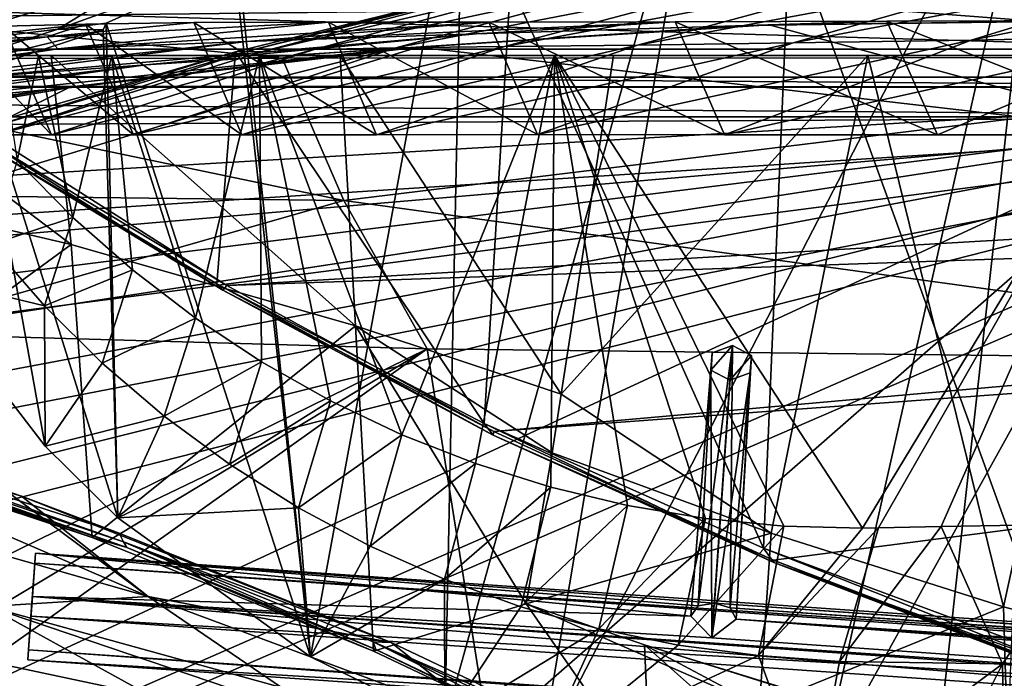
# Model space of a CAD drawing. Header units: metres. Extents: x -1004 to 0, y -808 to 0.
# Tile 78 of 122: x -634 to -547, y -107 to -49. Entities that reach past the tile are written whole.
import ezdxf

# ---------------------------------------------------------------- set-up
doc = ezdxf.new("R2010")
doc.units = ezdxf.units.M

msp = doc.modelspace()

# ---------------------------------------------------------------- linework, layer by layer
at = {"layer": 'top'}
for points in [[(-563.828979, -118.351624, 1976.31604), (-587.837097, -114.055832, 1971.532593), (-543.370056, -28.105516, 1926.987183)], [(-543.370056, -28.105516, 1926.987183), (-587.837097, -114.055832, 1971.532593), (-573.681213, -30.273012, 1923.938354)], [(-553.376404, -118.378174, 1978.136597), (-563.828979, -118.351624, 1976.31604), (-543.370056, -28.105516, 1926.987183)], [(-553.376404, -118.378174, 1978.136597), (-543.370056, -28.105516, 1926.987183), (-546.876587, -118.072487, 1979.189331)], [(-587.837097, -114.055832, 1971.532593), (-596.266052, -111.034325, 1969.651367), (-573.681213, -30.273012, 1923.938354)], [(-573.681213, -30.273012, 1923.938354), (-596.266052, -111.034325, 1969.651367), (-594.640137, -32.213715, 1924.19812)], [(-594.640137, -32.213715, 1924.19812), (-608.102783, -105.245163, 1966.830444), (-615.462036, -34.456242, 1926.485474)], [(-596.266052, -111.034325, 1969.651367), (-608.102783, -105.245163, 1966.830444), (-594.640137, -32.213715, 1924.19812)], [(-608.102783, -105.245163, 1966.830444), (-614.798401, -44.35643, 1932.162842), (-615.462036, -34.456242, 1926.485474)], [(-542.590515, -105.167236, 1544.025391), (-565.839478, -41.072617, 1505.358643), (-540.365723, -37.208141, 1504.852417)], [(-568.185486, -95.664284, 1536.789795), (-590.469238, -45.978783, 1506.066406), (-565.839478, -41.072617, 1505.358643)], [(-542.590515, -105.167236, 1544.025391), (-568.185486, -95.664284, 1536.789795), (-565.839478, -41.072617, 1505.358643)], [(-943.0271, -42.2672, 2063.060059), (-943.0271, -52.26717, 2063.060059), (-61.027081, -42.267323, 2063.060059)], [(-61.027081, -42.267323, 163.059998), (-61.026958, -52.26717, 163.059998), (-943.0271, -42.2672, 163.059998)], [(-943.0271, -42.2672, 163.059998), (-61.026958, -52.26717, 163.059998), (-943.0271, -52.26717, 163.059998)], [(-943.0271, -52.26717, 2063.060059), (-61.026958, -52.26717, 2063.060059), (-61.027081, -42.267323, 2063.060059)], [(-526.936462, -43.882565, 840.587891), (-549.880676, -50.922192, 840.530823), (-510.966644, -43.151928, 752.164856)], [(-549.880676, -50.922192, 840.530823), (-532.367065, -50.582142, 752.126038), (-510.966644, -43.151928, 752.164856)], [(-541.646301, -44.393211, 929.501648), (-565.556519, -51.155064, 929.404419), (-526.936462, -43.882565, 840.587891)], [(-565.556519, -51.155064, 929.404419), (-549.880676, -50.922192, 840.530823), (-526.936462, -43.882565, 840.587891)], [(-623.379333, -45.684078, 1851.142456), (-614.798401, -44.35643, 1932.162842), (-630.352783, -49.972351, 1904.670776)], [(-614.798401, -44.35643, 1932.162842), (-626.112, -49.44426, 1937.075684), (-630.352783, -49.972351, 1904.670776)], [(-614.798401, -44.35643, 1932.162842), (-608.102783, -105.245163, 1966.830444), (-626.112, -49.44426, 1937.075684)], [(-576.741516, -45.189137, 1198.142944), (-600.585144, -51.613518, 1198.142944), (-566.714172, -45.04195, 1108.377075)], [(-600.585144, -51.613518, 1198.142944), (-590.998535, -51.500629, 1108.280396), (-566.714172, -45.04195, 1108.377075)], [(-566.714172, -45.04195, 1108.377075), (-590.998535, -51.500629, 1108.280396), (-554.943909, -44.781681, 1018.80188)], [(-590.998535, -51.500629, 1108.280396), (-579.284485, -51.357437, 1018.679382), (-554.943909, -44.781681, 1018.80188)], [(-554.943909, -44.781681, 1018.80188), (-579.284485, -51.357437, 1018.679382), (-541.646301, -44.393211, 929.501648)], [(-579.284485, -51.357437, 1018.679382), (-565.556519, -51.155064, 929.404419), (-541.646301, -44.393211, 929.501648)], [(-630.072205, -46.801701, 1769.925781), (-623.379333, -45.684078, 1851.142456), (-642.490112, -51.422031, 1794.889038)], [(-623.379333, -45.684078, 1851.142456), (-630.352783, -49.972351, 1904.670776), (-642.490112, -51.422031, 1794.889038)], [(-592.798096, -84.690819, 1528.295776), (-614.703125, -51.961727, 1506.982056), (-590.469238, -45.978783, 1506.066406)], [(-614.703125, -51.961727, 1506.982056), (-613.644775, -51.894428, 1443.067139), (-590.469238, -45.978783, 1506.066406)], [(-613.644775, -51.894428, 1443.067139), (-589.077942, -45.721737, 1443.497437), (-590.469238, -45.978783, 1506.066406)], [(-613.644775, -51.894428, 1443.067139), (-588.742615, -45.745605, 1378.560059), (-589.077942, -45.721737, 1443.497437)], [(-613.644775, -51.894428, 1443.067139), (-612.437134, -51.953506, 1378.560059), (-588.742615, -45.745605, 1378.560059)], [(-588.742615, -45.745605, 1378.560059), (-612.437134, -51.953506, 1378.560059), (-584.19281, -45.374325, 1288.22522)], [(-612.437134, -51.953506, 1378.560059), (-607.776001, -51.747608, 1288.256348), (-584.19281, -45.374325, 1288.22522)], [(-584.19281, -45.374325, 1288.22522), (-607.776001, -51.747608, 1288.256348), (-576.741516, -45.189137, 1198.142944)], [(-607.776001, -51.747608, 1288.256348), (-600.585144, -51.613518, 1198.142944), (-576.741516, -45.189137, 1198.142944)], [(-568.185486, -95.664284, 1536.789795), (-592.798096, -84.690819, 1528.295776), (-590.469238, -45.978783, 1506.066406)], [(-634.881165, -47.710297, 1688.484619), (-630.072205, -46.801701, 1769.925781), (-651.171631, -52.450169, 1684.773071)], [(-630.072205, -46.801701, 1769.925781), (-642.490112, -51.422031, 1794.889038), (-651.171631, -52.450169, 1684.773071)], [(-637.81189, -58.361294, 1607.256836), (-349.237091, -56.875664, 1607.294556), (-637.780579, -48.406116, 1607.5177)], [(-637.780579, -48.406116, 1607.5177), (-349.237091, -56.875664, 1607.294556), (-354.224518, -48.323433, 1607.518677)], [(-630.351501, -51.691772, 1007.922852), (-606.51001, -49.342506, 1018.40802), (-631.286743, -50.63805, 1120.290283)], [(-606.51001, -49.342506, 1018.40802), (-618.362, -49.381767, 1108.017456), (-631.286743, -50.63805, 1120.290283)], [(-631.286743, -50.63805, 1120.290283), (-618.362, -49.381767, 1108.017456), (-627.924255, -49.517433, 1198.030273)], [(-630.352783, -49.972351, 1904.670776), (-626.112, -49.44426, 1937.075684), (-626.371643, -50.028816, 1937.447388)], [(-592.382446, -49.343231, 929.126526), (-606.51001, -49.342506, 1018.40802), (-630.351501, -51.691772, 1007.922852)], [(-613.724609, -51.054615, 895.839111), (-592.382446, -49.343231, 929.126526), (-630.351501, -51.691772, 1007.922852)], [(-618.362, -49.381767, 1108.017456), (-614.140015, -59.267227, 1108.287842), (-627.924255, -49.517433, 1198.030273)], [(-626.112, -49.44426, 1937.075684), (-625.064758, -92.989151, 1962.418091), (-626.371643, -50.028816, 1937.447388)], [(-608.102783, -105.245163, 1966.830444), (-625.064758, -92.989151, 1962.418091), (-626.112, -49.44426, 1937.075684)], [(-606.51001, -49.342506, 1018.40802), (-602.270325, -59.267185, 1018.670715), (-618.362, -49.381767, 1108.017456)], [(-602.270325, -59.267185, 1018.670715), (-614.140015, -59.267227, 1108.287842), (-618.362, -49.381767, 1108.017456)], [(-593.479553, -50.364639, 784.363281), (-575.970032, -49.323639, 840.123596), (-613.724609, -51.054615, 895.839111)], [(-575.970032, -49.323639, 840.123596), (-592.382446, -49.343231, 929.126526), (-613.724609, -51.054615, 895.839111)], [(-592.382446, -49.343231, 929.126526), (-588.097656, -59.249554, 929.388733), (-606.51001, -49.342506, 1018.40802)], [(-588.097656, -59.249554, 929.388733), (-602.270325, -59.267185, 1018.670715), (-606.51001, -49.342506, 1018.40802)], [(-569.648926, -49.626377, 673.613342), (-557.3125, -49.267498, 751.752747), (-593.479553, -50.364639, 784.363281)], [(-557.3125, -49.267498, 751.752747), (-575.970032, -49.323639, 840.123596), (-593.479553, -50.364639, 784.363281)], [(-575.970032, -49.323639, 840.123596), (-571.608765, -59.26725, 840.505432), (-592.382446, -49.343231, 929.126526)], [(-571.608765, -59.26725, 840.505432), (-588.097656, -59.249554, 929.388733), (-592.382446, -49.343231, 929.126526)], [(-557.3125, -49.267498, 751.752747), (-552.836975, -59.267281, 752.076111), (-575.970032, -49.323639, 840.123596)], [(-552.836975, -59.267281, 752.076111), (-571.608765, -59.26725, 840.505432), (-575.970032, -49.323639, 840.123596)], [(-567.664429, -49.567875, 665.105286), (-536.658386, -49.186813, 665.115295), (-569.648926, -49.626377, 673.613342)], [(-536.658386, -49.186813, 665.115295), (-557.3125, -49.267498, 751.752747), (-569.648926, -49.626377, 673.613342)], [(-536.658386, -49.186813, 665.115295), (-567.664429, -49.567875, 665.105286), (-531.962463, -59.26767, 664.851257)], [(-536.658386, -49.186813, 665.115295), (-531.962463, -59.26767, 664.851257), (-557.3125, -49.267498, 751.752747)], [(-531.962463, -59.26767, 664.851257), (-552.836975, -59.267281, 752.076111), (-557.3125, -49.267498, 751.752747)], [(-630.352783, -49.972351, 1904.670776), (-626.371643, -50.028816, 1937.447388), (-643.15271, -54.137505, 1904.770996)], [(-642.490112, -51.422031, 1794.889038), (-630.352783, -49.972351, 1904.670776), (-643.15271, -54.137505, 1904.770996)], [(-626.371643, -50.028816, 1937.447388), (-637.43988, -53.622517, 1943.283569), (-643.15271, -54.137505, 1904.770996)], [(-631.286743, -50.63805, 1120.290283), (-627.924255, -49.517433, 1198.030273), (-641.443481, -50.958561, 1233.251221)], [(-627.924255, -49.517433, 1198.030273), (-635.138, -49.707047, 1288.088013), (-641.443481, -50.958561, 1233.251221)], [(-635.138, -49.707047, 1288.088013), (-630.917419, -59.267242, 1288.292236), (-640.006531, -49.843632, 1378.386719)], [(-630.917419, -59.267242, 1288.292236), (-635.814453, -59.267178, 1378.559326), (-640.006531, -49.843632, 1378.386719)], [(-625.064758, -92.989151, 1962.418091), (-637.43988, -53.622517, 1943.283569), (-626.371643, -50.028816, 1937.447388)], [(-627.924255, -49.517433, 1198.030273), (-623.691162, -59.267227, 1198.181641), (-635.138, -49.707047, 1288.088013)], [(-623.691162, -59.267227, 1198.181641), (-630.917419, -59.267242, 1288.292236), (-635.138, -49.707047, 1288.088013)], [(-614.140015, -59.267227, 1108.287842), (-623.691162, -59.267227, 1198.181641), (-627.924255, -49.517433, 1198.030273)], [(-593.479553, -50.364639, 784.363281), (-622.591797, -53.105709, 784.583984), (-569.648926, -49.626377, 673.613342)], [(-622.591797, -53.105709, 784.583984), (-600.472046, -51.667332, 673.608582), (-569.648926, -49.626377, 673.613342)], [(-569.648926, -49.626377, 673.613342), (-600.472046, -51.667332, 673.608582), (-567.664429, -49.567875, 665.105286)], [(-600.472046, -51.667332, 673.608582), (-598.609192, -51.553875, 665.053223), (-567.664429, -49.567875, 665.105286)], [(-567.664429, -49.567875, 665.105286), (-598.609192, -51.553875, 665.053223), (-531.962463, -59.26767, 664.851257)], [(-630.351501, -51.691772, 1007.922852), (-655.990173, -55.659924, 1008.377197), (-613.724609, -51.054615, 895.839111)], [(-655.990173, -55.659924, 1008.377197), (-641.103943, -54.453579, 896.211426), (-613.724609, -51.054615, 895.839111)], [(-643.331543, -52.271954, 1120.496704), (-631.286743, -50.63805, 1120.290283), (-652.639771, -52.791306, 1233.442017)], [(-631.286743, -50.63805, 1120.290283), (-641.443481, -50.958561, 1233.251221), (-652.639771, -52.791306, 1233.442017)], [(-643.331543, -52.271954, 1120.496704), (-630.351501, -51.691772, 1007.922852), (-631.286743, -50.63805, 1120.290283)], [(-613.724609, -51.054615, 895.839111), (-641.103943, -54.453579, 896.211426), (-593.479553, -50.364639, 784.363281)], [(-641.103943, -54.453579, 896.211426), (-622.591797, -53.105709, 784.583984), (-593.479553, -50.364639, 784.363281)], [(-579.284485, -51.357437, 1018.679382), (-602.270325, -59.267185, 1018.670715), (-565.556519, -51.155064, 929.404419)], [(-602.270325, -59.267185, 1018.670715), (-588.097656, -59.249554, 929.388733), (-565.556519, -51.155064, 929.404419)], [(-565.556519, -51.155064, 929.404419), (-588.097656, -59.249554, 929.388733), (-549.880676, -50.922192, 840.530823)], [(-588.097656, -59.249554, 929.388733), (-571.608765, -59.26725, 840.505432), (-549.880676, -50.922192, 840.530823)], [(-549.880676, -50.922192, 840.530823), (-571.608765, -59.26725, 840.505432), (-532.367065, -50.582142, 752.126038)], [(-571.608765, -59.26725, 840.505432), (-552.836975, -59.267281, 752.076111), (-532.367065, -50.582142, 752.126038)], [(-552.836975, -59.267281, 752.076111), (-531.962463, -59.26767, 664.851257), (-532.367065, -50.582142, 752.126038)], [(-643.331543, -52.271954, 1120.496704), (-667.236206, -56.67519, 1120.969116), (-630.351501, -51.691772, 1007.922852)], [(-667.236206, -56.67519, 1120.969116), (-655.990173, -55.659924, 1008.377197), (-630.351501, -51.691772, 1007.922852)], [(-531.962463, -59.26767, 664.851257), (-598.609192, -51.553875, 665.053223), (-659.932678, -70.278816, 664.562744)], [(-598.609192, -51.553875, 665.053223), (-629.410706, -55.129055, 664.959534), (-659.932678, -70.278816, 664.562744)], [(-622.591797, -53.105709, 784.583984), (-651.612549, -57.120155, 784.804932), (-600.472046, -51.667332, 673.608582)], [(-651.612549, -57.120155, 784.804932), (-631.154419, -55.287918, 673.604614), (-600.472046, -51.667332, 673.608582)], [(-616.348267, -72.405678, 1518.67334), (-638.770935, -58.972118, 1508.059814), (-614.703125, -51.961727, 1506.982056)], [(-638.770935, -58.972118, 1508.059814), (-638.209656, -59.165482, 1459.027466), (-614.703125, -51.961727, 1506.982056)], [(-638.209656, -59.165482, 1459.027466), (-613.644775, -51.894428, 1443.067139), (-614.703125, -51.961727, 1506.982056)], [(-638.209656, -59.165482, 1459.027466), (-635.814453, -59.267178, 1378.559326), (-613.644775, -51.894428, 1443.067139)], [(-612.437134, -51.953506, 1378.560059), (-635.814453, -59.267178, 1378.559326), (-607.776001, -51.747608, 1288.256348)], [(-635.814453, -59.267178, 1378.559326), (-630.917419, -59.267242, 1288.292236), (-607.776001, -51.747608, 1288.256348)], [(-635.814453, -59.267178, 1378.559326), (-612.437134, -51.953506, 1378.560059), (-613.644775, -51.894428, 1443.067139)], [(-600.472046, -51.667332, 673.608582), (-631.154419, -55.287918, 673.604614), (-598.609192, -51.553875, 665.053223)], [(-631.154419, -55.287918, 673.604614), (-629.410706, -55.129055, 664.959534), (-598.609192, -51.553875, 665.053223)], [(-607.776001, -51.747608, 1288.256348), (-630.917419, -59.267242, 1288.292236), (-600.585144, -51.613518, 1198.142944)], [(-630.917419, -59.267242, 1288.292236), (-623.691162, -59.267227, 1198.181641), (-600.585144, -51.613518, 1198.142944)], [(-600.585144, -51.613518, 1198.142944), (-623.691162, -59.267227, 1198.181641), (-590.998535, -51.500629, 1108.280396)], [(-623.691162, -59.267227, 1198.181641), (-614.140015, -59.267227, 1108.287842), (-590.998535, -51.500629, 1108.280396)], [(-592.798096, -84.690819, 1528.295776), (-616.348267, -72.405678, 1518.67334), (-614.703125, -51.961727, 1506.982056)], [(-590.998535, -51.500629, 1108.280396), (-614.140015, -59.267227, 1108.287842), (-579.284485, -51.357437, 1018.679382)], [(-614.140015, -59.267227, 1108.287842), (-602.270325, -59.267185, 1018.670715), (-579.284485, -51.357437, 1018.679382)], [(-782.598877, -52.26717, 2039.088379), (-481.596069, -52.26717, 2033.802246), (-943.0271, -52.26717, 2063.060059)], [(-481.596069, -52.26717, 2033.802246), (-428.863464, -52.26717, 2035.059937), (-943.0271, -52.26717, 2063.060059)], [(-943.0271, -52.26717, 2063.060059), (-428.863464, -52.26717, 2035.059937), (-61.026958, -52.26717, 2063.060059)], [(-61.026958, -52.26717, 163.059998), (-407.772705, -52.26717, 179.05925), (-943.0271, -52.26717, 163.059998)], [(-407.772705, -52.26717, 179.05925), (-428.346069, -52.26717, 179.737396), (-943.0271, -52.26717, 163.059998)], [(-943.0271, -52.26717, 163.059998), (-428.346069, -52.26717, 179.737396), (-449.178162, -52.26717, 181.812668)], [(-449.178162, -52.26717, 181.812668), (-470.251709, -52.26717, 185.372299), (-943.0271, -52.26717, 163.059998)], [(-470.251709, -52.26717, 185.372299), (-763.151001, -52.26717, 196.518036), (-943.0271, -52.26717, 163.059998)], [(-710.175232, -52.26717, 2028.442627), (-534.209045, -52.26717, 2030.036865), (-782.598877, -52.26717, 2039.088379)], [(-534.209045, -52.26717, 2030.036865), (-481.596069, -52.26717, 2033.802246), (-782.598877, -52.26717, 2039.088379)], [(-470.251709, -52.26717, 185.372299), (-491.851715, -52.26717, 190.612167), (-763.151001, -52.26717, 196.518036)], [(-491.851715, -52.26717, 190.612167), (-735.55072, -52.26717, 199.387146), (-763.151001, -52.26717, 196.518036)], [(-735.55072, -52.26717, 199.387146), (-491.851715, -52.26717, 190.612167), (-707.955811, -52.26717, 203.017151)], [(-674.304321, -52.26717, 2021.139038), (-586.582764, -52.26717, 2023.772217), (-710.175232, -52.26717, 2028.442627)], [(-586.582764, -52.26717, 2023.772217), (-534.209045, -52.26717, 2030.036865), (-710.175232, -52.26717, 2028.442627)], [(-491.851715, -52.26717, 190.612167), (-513.955444, -52.26717, 197.745865), (-707.955811, -52.26717, 203.017151)], [(-707.955811, -52.26717, 203.017151), (-513.955444, -52.26717, 197.745865), (-680.806824, -52.26717, 207.461563)], [(-513.955444, -52.26717, 197.745865), (-651.291992, -52.26717, 213.479858), (-680.806824, -52.26717, 207.461563)], [(-625.605225, -52.26717, 2017.447388), (-612.598816, -52.26717, 2019.714355), (-674.304321, -52.26717, 2021.139038)], [(-612.598816, -52.26717, 2019.714355), (-586.582764, -52.26717, 2023.772217), (-674.304321, -52.26717, 2021.139038)], [(-625.605225, -52.26717, 2017.447388), (-674.304321, -52.26717, 2021.139038), (-656.475098, -52.26717, 2016.996094)], [(-656.475098, -52.26717, 2016.996094), (-635.30719, -52.26717, 2015.6521), (-632.050964, -52.26717, 2016.264648)], [(-632.050964, -52.26717, 2016.264648), (-625.605225, -52.26717, 2017.447388), (-656.475098, -52.26717, 2016.996094)], [(-654.932617, -62.904243, 216.257507), (-651.291992, -52.26717, 213.479858), (-629.193848, -68.938919, 224.104462)], [(-651.291992, -52.26717, 213.479858), (-630.95813, -52.26717, 218.463608), (-629.193848, -68.938919, 224.104462)], [(-513.955444, -52.26717, 197.745865), (-536.378601, -52.26717, 206.962265), (-651.291992, -52.26717, 213.479858)], [(-536.378601, -52.26717, 206.962265), (-630.95813, -52.26717, 218.463608), (-651.291992, -52.26717, 213.479858)], [(-632.050964, -52.26717, 2016.264648), (-635.30719, -52.26717, 2015.6521), (-633.930298, -61.566643, 2014.243652)], [(-632.050964, -52.26717, 2016.264648), (-633.930298, -61.566643, 2014.243652), (-629.025696, -66.545364, 2014.264771)], [(-625.605225, -52.26717, 2017.447388), (-632.050964, -52.26717, 2016.264648), (-629.025696, -66.545364, 2014.264771)], [(-629.193848, -68.938919, 224.104462), (-630.95813, -52.26717, 218.463608), (-604.139343, -76.101646, 232.79126)], [(-630.95813, -52.26717, 218.463608), (-605.47699, -52.26717, 225.682297), (-604.139343, -76.101646, 232.79126)], [(-536.378601, -52.26717, 206.962265), (-558.9823, -52.26717, 218.480057), (-630.95813, -52.26717, 218.463608)], [(-558.9823, -52.26717, 218.480057), (-605.47699, -52.26717, 225.682297), (-630.95813, -52.26717, 218.463608)], [(-625.605225, -52.26717, 2017.447388), (-629.025696, -66.545364, 2014.264771), (-623.786194, -71.168701, 2014.388184)], [(-612.598816, -52.26717, 2019.714355), (-625.605225, -52.26717, 2017.447388), (-618.238586, -75.413475, 2014.608521)], [(-618.238586, -75.413475, 2014.608521), (-625.605225, -52.26717, 2017.447388), (-623.786194, -71.168701, 2014.388184)], [(-612.411072, -79.258827, 2014.919556), (-612.598816, -52.26717, 2019.714355), (-618.238586, -75.413475, 2014.608521)], [(-612.411072, -79.258827, 2014.919556), (-606.333313, -82.68618, 2015.31543), (-612.598816, -52.26717, 2019.714355)], [(-606.333313, -82.68618, 2015.31543), (-600.035767, -85.679489, 2015.789551), (-612.598816, -52.26717, 2019.714355)], [(-612.598816, -52.26717, 2019.714355), (-600.035767, -85.679489, 2015.789551), (-586.582764, -52.26717, 2023.772217)], [(-604.139343, -76.101646, 232.79126), (-605.47699, -52.26717, 225.682297), (-585.999634, -82.12085, 238.878784)], [(-605.47699, -52.26717, 225.682297), (-581.403381, -52.26717, 232.403809), (-585.999634, -82.12085, 238.878784)], [(-558.9823, -52.26717, 218.480057), (-581.403381, -52.26717, 232.403809), (-605.47699, -52.26717, 225.682297)], [(-600.035767, -85.679489, 2015.789551), (-593.549927, -88.224861, 2016.335571), (-586.582764, -52.26717, 2023.772217)], [(-586.582764, -52.26717, 2023.772217), (-593.549927, -88.224861, 2016.335571), (-586.907837, -90.311035, 2016.94751)], [(-586.907837, -90.311035, 2016.94751), (-580.142151, -91.928886, 2017.619385), (-586.582764, -52.26717, 2023.772217)], [(-573.285706, -93.071762, 2018.345337), (-566.371765, -93.735229, 2019.120239), (-586.582764, -52.26717, 2023.772217)], [(-566.371765, -93.735229, 2019.120239), (-559.433289, -93.917221, 2019.939453), (-586.582764, -52.26717, 2023.772217)], [(-586.582764, -52.26717, 2023.772217), (-559.433289, -93.917221, 2019.939453), (-534.209045, -52.26717, 2030.036865)], [(-580.142151, -91.928886, 2017.619385), (-573.285706, -93.071762, 2018.345337), (-586.582764, -52.26717, 2023.772217)], [(-558.9823, -52.26717, 218.480057), (-567.48938, -94.348671, 228.07338), (-585.999634, -82.12085, 238.878784)], [(-585.999634, -82.12085, 238.878784), (-581.403381, -52.26717, 232.403809), (-558.9823, -52.26717, 218.480057)], [(-547.02594, -100.833397, 217.470978), (-567.48938, -94.348671, 228.07338), (-558.9823, -52.26717, 218.480057)], [(-559.433289, -93.917221, 2019.939453), (-558.037903, -93.895638, 2020.109131), (-534.209045, -52.26717, 2030.036865)], [(-536.378601, -52.26717, 206.962265), (-547.02594, -100.833397, 217.470978), (-558.9823, -52.26717, 218.480057)], [(-534.209045, -52.26717, 2030.036865), (-558.037903, -93.895638, 2020.109131), (-552.515259, -93.777779, 2020.768677)], [(-552.515259, -93.777779, 2020.768677), (-538.695923, -93.536446, 2022.285767), (-534.209045, -52.26717, 2030.036865)], [(-525.307251, -106.640076, 208.21962), (-547.02594, -100.833397, 217.470978), (-536.378601, -52.26717, 206.962265)], [(-641.103943, -54.453579, 896.211426), (-668.486938, -58.590691, 896.590027), (-622.591797, -53.105709, 784.583984)], [(-668.486938, -58.590691, 896.590027), (-651.612549, -57.120155, 784.804932), (-622.591797, -53.105709, 784.583984)], [(-631.481934, -86.697609, 1960.633789), (-643.121216, -71.542465, 1957.235962), (-637.43988, -53.622517, 1943.283569)], [(-625.064758, -92.989151, 1962.418091), (-631.481934, -86.697609, 1960.633789), (-637.43988, -53.622517, 1943.283569)], [(-651.612549, -57.120155, 784.804932), (-680.390442, -62.638851, 784.972351), (-631.154419, -55.287918, 673.604614)], [(-680.390442, -62.638851, 784.972351), (-661.615967, -60.470383, 673.609558), (-631.154419, -55.287918, 673.604614)], [(-631.154419, -55.287918, 673.604614), (-661.615967, -60.470383, 673.609558), (-629.410706, -55.129055, 664.959534)], [(-661.615967, -60.470383, 673.609558), (-659.987671, -60.2826, 664.824524), (-629.410706, -55.129055, 664.959534)], [(-659.932678, -70.278816, 664.562744), (-629.410706, -55.129055, 664.959534), (-659.987671, -60.2826, 664.824524)], [(-637.81189, -58.361294, 1607.256836), (-615.470276, -72.550049, 1606.88501), (-349.237091, -56.875664, 1607.294556)], [(-615.470276, -72.550049, 1606.88501), (-341.576477, -63.148872, 1607.130249), (-349.237091, -56.875664, 1607.294556)], [(-638.770935, -58.972118, 1508.059814), (-615.808777, -72.942154, 1563.11499), (-638.505981, -58.684109, 1568.05957)], [(-638.770935, -58.972118, 1508.059814), (-616.348267, -72.405678, 1518.67334), (-615.808777, -72.942154, 1563.11499)], [(-638.505981, -58.684109, 1568.05957), (-615.470276, -72.550049, 1606.88501), (-637.81189, -58.361294, 1607.256836)], [(-615.808777, -72.942154, 1563.11499), (-615.470276, -72.550049, 1606.88501), (-638.505981, -58.684109, 1568.05957)], [(-680.822693, -82.096756, 664.253174), (-670.037964, -123.145065, 663.178101), (-531.962463, -59.26767, 664.851257)], [(-659.932678, -70.278816, 664.562744), (-680.822693, -82.096756, 664.253174), (-531.962463, -59.26767, 664.851257)], [(-670.037964, -123.145065, 663.178101), (-631.364441, -146.148254, 662.575684), (-531.962463, -59.26767, 664.851257)], [(-531.962463, -59.26767, 664.851257), (-631.364441, -146.148254, 662.575684), (-594.247375, -171.585114, 661.909546)], [(-594.247375, -171.585114, 661.909546), (-196.308548, -147.470947, 662.541565), (-531.962463, -59.26767, 664.851257)], [(-629.025696, -66.545364, 2014.264771), (-633.930298, -61.566643, 2014.243652), (-636.264099, -68.923111, 1985.733276)], [(-652.923584, -86.288589, 224.602814), (-654.932617, -62.904243, 216.257507), (-629.193848, -68.938919, 224.104462)], [(-615.470276, -72.550049, 1606.88501), (-591.933105, -85.384491, 1606.548584), (-341.576477, -63.148872, 1607.130249)], [(-591.933105, -85.384491, 1606.548584), (-332.205414, -66.348167, 1607.047974), (-341.576477, -63.148872, 1607.130249)], [(-629.025696, -66.545364, 2014.264771), (-636.264099, -68.923111, 1985.733276), (-631.542053, -74.32885, 1986.448975)], [(-623.786194, -71.168701, 2014.388184), (-629.025696, -66.545364, 2014.264771), (-631.542053, -74.32885, 1986.448975)], [(-591.933105, -85.384491, 1606.548584), (-567.294678, -96.737617, 1606.251099), (-332.205414, -66.348167, 1607.047974)], [(-567.294678, -96.737617, 1606.251099), (-541.695801, -106.479683, 1605.995728), (-332.205414, -66.348167, 1607.047974)], [(-627.323669, -94.729889, 232.603958), (-652.923584, -86.288589, 224.602814), (-629.193848, -68.938919, 224.104462)], [(-636.264099, -68.923111, 1985.733276), (-643.121216, -71.542465, 1957.235962), (-631.542053, -74.32885, 1986.448975)], [(-627.323669, -94.729889, 232.603958), (-629.193848, -68.938919, 224.104462), (-604.139343, -76.101646, 232.79126)], [(-643.121216, -71.542465, 1957.235962), (-631.481934, -86.697609, 1960.633789), (-631.542053, -74.32885, 1986.448975)], [(-623.786194, -71.168701, 2014.388184), (-631.542053, -74.32885, 1986.448975), (-626.443542, -79.373871, 1987.212524)], [(-618.238586, -75.413475, 2014.608521), (-623.786194, -71.168701, 2014.388184), (-626.443542, -79.373871, 1987.212524)], [(-616.348267, -72.405678, 1518.67334), (-591.986511, -85.71357, 1568.000854), (-615.808777, -72.942154, 1563.11499)], [(-616.348267, -72.405678, 1518.67334), (-592.798096, -84.690819, 1528.295776), (-591.986511, -85.71357, 1568.000854)], [(-591.933105, -85.384491, 1606.548584), (-615.470276, -72.550049, 1606.88501), (-615.808777, -72.942154, 1563.11499)], [(-615.808777, -72.942154, 1563.11499), (-591.986511, -85.71357, 1568.000854), (-591.933105, -85.384491, 1606.548584)], [(-631.542053, -74.32885, 1986.448975), (-631.481934, -86.697609, 1960.633789), (-626.443542, -79.373871, 1987.212524)], [(-626.443542, -79.373871, 1987.212524), (-620.992493, -84.033981, 1988.072144), (-618.238586, -75.413475, 2014.608521)], [(-620.992493, -84.033981, 1988.072144), (-612.411072, -79.258827, 2014.919556), (-618.238586, -75.413475, 2014.608521)], [(-602.542542, -104.7491, 241.333344), (-627.323669, -94.729889, 232.603958), (-604.139343, -76.101646, 232.79126)], [(-585.999634, -82.12085, 238.878784), (-586.793945, -87.279961, 239.997757), (-604.139343, -76.101646, 232.79126)], [(-586.793945, -87.279961, 239.997757), (-589.073486, -100.586571, 243.009766), (-604.139343, -76.101646, 232.79126)], [(-604.139343, -76.101646, 232.79126), (-589.073486, -100.586571, 243.009766), (-602.542542, -104.7491, 241.333344)], [(-631.481934, -86.697609, 1960.633789), (-620.992493, -84.033981, 1988.072144), (-626.443542, -79.373871, 1987.212524)], [(-620.992493, -84.033981, 1988.072144), (-615.219604, -88.287964, 1989.022461), (-612.411072, -79.258827, 2014.919556)], [(-615.219604, -88.287964, 1989.022461), (-606.333313, -82.68618, 2015.31543), (-612.411072, -79.258827, 2014.919556)], [(-663.349731, -82.262161, 355.030396), (-622.386597, -99.928566, 331.017609), (-650.246704, -91.971535, 355.041077)], [(-663.349731, -82.262161, 355.030396), (-634.918335, -90.626564, 331.907074), (-622.386597, -99.928566, 331.017609)], [(-567.48938, -94.348671, 228.07338), (-586.793945, -87.279961, 239.997757), (-585.999634, -82.12085, 238.878784)], [(-606.333313, -82.68618, 2015.31543), (-615.219604, -88.287964, 1989.022461), (-609.157104, -92.115326, 1990.044312)], [(-600.035767, -85.679489, 2015.789551), (-606.333313, -82.68618, 2015.31543), (-609.157104, -92.115326, 1990.044312)], [(-631.481934, -86.697609, 1960.633789), (-625.064758, -92.989151, 1962.418091), (-620.992493, -84.033981, 1988.072144)], [(-625.064758, -92.989151, 1962.418091), (-615.219604, -88.287964, 1989.022461), (-620.992493, -84.033981, 1988.072144)], [(-592.798096, -84.690819, 1528.295776), (-567.253906, -96.950066, 1572.272095), (-591.986511, -85.71357, 1568.000854)], [(-592.798096, -84.690819, 1528.295776), (-568.185486, -95.664284, 1536.789795), (-567.253906, -96.950066, 1572.272095)], [(-600.035767, -85.679489, 2015.789551), (-609.157104, -92.115326, 1990.044312), (-602.837219, -95.495575, 1991.118774)], [(-593.549927, -88.224861, 2016.335571), (-600.035767, -85.679489, 2015.789551), (-602.837219, -95.495575, 1991.118774)], [(-591.986511, -85.71357, 1568.000854), (-567.294678, -96.737617, 1606.251099), (-591.933105, -85.384491, 1606.548584)], [(-591.986511, -85.71357, 1568.000854), (-567.253906, -96.950066, 1572.272095), (-567.294678, -96.737617, 1606.251099)], [(-646.578308, -88.18129, 230.050766), (-652.923584, -86.288589, 224.602814), (-627.323669, -94.729889, 232.603958)], [(-633.560303, -91.085533, 330.921234), (-647.446167, -87.074768, 317.038666), (-624.941956, -94.367821, 317.038666)], [(-647.446167, -87.074768, 317.038666), (-624.556091, -95.109337, 288.041077), (-624.941956, -94.367821, 317.038666)], [(-633.560303, -91.085533, 330.921234), (-634.918335, -90.626564, 331.907074), (-647.446167, -87.074768, 317.038666)], [(-647.446167, -87.074768, 317.038666), (-647.031433, -87.603516, 288.041077), (-624.556091, -95.109337, 288.041077)], [(-647.031433, -87.603516, 288.041077), (-624.279541, -95.627876, 259.044708), (-624.556091, -95.109337, 288.041077)], [(-646.734009, -87.974144, 259.044708), (-624.279541, -95.627876, 259.044708), (-647.031433, -87.603516, 288.041077)], [(-586.793945, -87.279961, 239.997757), (-567.48938, -94.348671, 228.07338), (-589.073486, -100.586571, 243.009766)], [(-646.734009, -87.974144, 259.044708), (-646.578308, -88.18129, 230.050766), (-627.323669, -94.729889, 232.603958)], [(-646.734009, -87.974144, 259.044708), (-627.323669, -94.729889, 232.603958), (-624.279541, -95.627876, 259.044708)], [(-615.219604, -88.287964, 1989.022461), (-625.064758, -92.989151, 1962.418091), (-609.157104, -92.115326, 1990.044312)], [(-602.837219, -95.495575, 1991.118774), (-596.29303, -98.409485, 1992.22876), (-593.549927, -88.224861, 2016.335571)], [(-596.29303, -98.409485, 1992.22876), (-586.907837, -90.311035, 2016.94751), (-593.549927, -88.224861, 2016.335571)], [(-634.918335, -90.626564, 331.907074), (-633.560303, -91.085533, 330.921234), (-622.386597, -99.928566, 331.017609)], [(-622.386597, -99.928566, 331.017609), (-633.560303, -91.085533, 330.921234), (-600.987366, -103.996346, 310.008209)], [(-600.987366, -103.996346, 310.008209), (-633.560303, -91.085533, 330.921234), (-624.941956, -94.367821, 317.038666)], [(-596.29303, -98.409485, 1992.22876), (-589.560974, -100.842484, 1993.362915), (-586.907837, -90.311035, 2016.94751)], [(-589.560974, -100.842484, 1993.362915), (-580.142151, -91.928886, 2017.619385), (-586.907837, -90.311035, 2016.94751)], [(-650.246704, -91.971535, 355.041077), (-622.386597, -99.928566, 331.017609), (-636.494324, -100.810738, 355.049286)], [(-580.142151, -91.928886, 2017.619385), (-589.560974, -100.842484, 1993.362915), (-582.67804, -102.78109, 1994.511719)], [(-573.285706, -93.071762, 2018.345337), (-580.142151, -91.928886, 2017.619385), (-582.67804, -102.78109, 1994.511719)], [(-625.064758, -92.989151, 1962.418091), (-608.102783, -105.245163, 1966.830444), (-609.157104, -92.115326, 1990.044312)], [(-609.157104, -92.115326, 1990.044312), (-608.102783, -105.245163, 1966.830444), (-602.837219, -95.495575, 1991.118774)], [(-573.285706, -93.071762, 2018.345337), (-582.67804, -102.78109, 1994.511719), (-575.681335, -104.211815, 1995.665405)], [(-566.371765, -93.735229, 2019.120239), (-573.285706, -93.071762, 2018.345337), (-575.681335, -104.211815, 1995.665405)], [(-538.695923, -93.536446, 2022.285767), (-552.515259, -93.777779, 2020.768677), (-547.116455, -105.857063, 2000.052002)], [(-538.695923, -93.536446, 2022.285767), (-547.116455, -105.857063, 2000.052002), (-489.494446, -104.841095, 2005.911987)], [(-624.941956, -94.367821, 317.038666), (-624.556091, -95.109337, 288.041077), (-600.987366, -103.996346, 310.008209)], [(-567.48938, -94.348671, 228.07338), (-568.516724, -109.58007, 230.279831), (-589.073486, -100.586571, 243.009766)], [(-575.681335, -104.211815, 1995.665405), (-568.604858, -105.142845, 1996.812866), (-566.371765, -93.735229, 2019.120239)], [(-568.604858, -105.142845, 1996.812866), (-559.433289, -93.917221, 2019.939453), (-566.371765, -93.735229, 2019.120239)], [(-568.604858, -105.142845, 1996.812866), (-561.471497, -105.659294, 1997.937988), (-558.037903, -93.895638, 2020.109131)], [(-558.037903, -93.895638, 2020.109131), (-559.433289, -93.917221, 2019.939453), (-568.604858, -105.142845, 1996.812866)], [(-567.48938, -94.348671, 228.07338), (-547.02594, -100.833397, 217.470978), (-568.516724, -109.58007, 230.279831)], [(-561.471497, -105.659294, 1997.937988), (-552.515259, -93.777779, 2020.768677), (-558.037903, -93.895638, 2020.109131)], [(-552.515259, -93.777779, 2020.768677), (-561.471497, -105.659294, 1997.937988), (-547.116455, -105.857063, 2000.052002)], [(-627.323669, -94.729889, 232.603958), (-602.542542, -104.7491, 241.333344), (-624.279541, -95.627876, 259.044708)], [(-624.556091, -95.109337, 288.041077), (-602.556885, -103.91246, 288.041077), (-600.987366, -103.996346, 310.008209)], [(-624.556091, -95.109337, 288.041077), (-624.279541, -95.627876, 259.044708), (-602.319946, -104.598839, 259.044678)], [(-624.556091, -95.109337, 288.041077), (-602.319946, -104.598839, 259.044678), (-602.556885, -103.91246, 288.041077)], [(-624.279541, -95.627876, 259.044708), (-602.542542, -104.7491, 241.333344), (-602.319946, -104.598839, 259.044678)], [(-608.102783, -105.245163, 1966.830444), (-596.29303, -98.409485, 1992.22876), (-602.837219, -95.495575, 1991.118774)], [(-568.185486, -95.664284, 1536.789795), (-541.804932, -106.1166, 1560.045898), (-567.253906, -96.950066, 1572.272095)], [(-568.185486, -95.664284, 1536.789795), (-542.590515, -105.167236, 1544.025391), (-541.804932, -106.1166, 1560.045898)], [(-567.253906, -96.950066, 1572.272095), (-541.381104, -106.788078, 1591.716919), (-567.294678, -96.737617, 1606.251099)], [(-567.294678, -96.737617, 1606.251099), (-541.381104, -106.788078, 1591.716919), (-541.695801, -106.479683, 1605.995728)], [(-567.253906, -96.950066, 1572.272095), (-541.804932, -106.1166, 1560.045898), (-541.677063, -106.562248, 1575.879883)], [(-541.381104, -106.788078, 1591.716919), (-567.253906, -96.950066, 1572.272095), (-541.677063, -106.562248, 1575.879883)], [(-608.102783, -105.245163, 1966.830444), (-596.266052, -111.034325, 1969.651367), (-596.29303, -98.409485, 1992.22876)], [(-596.266052, -111.034325, 1969.651367), (-589.560974, -100.842484, 1993.362915), (-596.29303, -98.409485, 1992.22876)], [(-622.386597, -99.928566, 331.017609), (-610.637268, -107.932457, 331.112183), (-636.494324, -100.810738, 355.049286)], [(-622.386597, -99.928566, 331.017609), (-600.987366, -103.996346, 310.008209), (-591.735535, -111.336609, 310.255798)], [(-610.637268, -107.932457, 331.112183), (-622.386597, -99.928566, 331.017609), (-591.735535, -111.336609, 310.255798)], [(-589.073486, -100.586571, 243.009766), (-578.123413, -116.305847, 249.136841), (-602.542542, -104.7491, 241.333344)], [(-589.073486, -100.586571, 243.009766), (-578.6474, -104.198151, 245.97908), (-578.123413, -116.305847, 249.136841)], [(-578.6474, -104.198151, 245.97908), (-589.073486, -100.586571, 243.009766), (-568.516724, -109.58007, 230.279831)], [(-643.241394, -104.215828, 381.276855), (-636.494324, -100.810738, 355.049286), (-622.179504, -108.69426, 355.057526)], [(-636.494324, -100.810738, 355.049286), (-610.637268, -107.932457, 331.112183), (-604.565674, -111.612717, 331.159454)], [(-622.179504, -108.69426, 355.057526), (-636.494324, -100.810738, 355.049286), (-604.565674, -111.612717, 331.159454)], [(-589.560974, -100.842484, 1993.362915), (-596.266052, -111.034325, 1969.651367), (-582.67804, -102.78109, 1994.511719)], [(-547.02594, -100.833397, 217.470978), (-546.524048, -117.755356, 218.999847), (-568.516724, -109.58007, 230.279831)], [(-547.02594, -100.833397, 217.470978), (-525.307251, -106.640076, 208.21962), (-546.524048, -117.755356, 218.999847)], [(-596.266052, -111.034325, 1969.651367), (-587.837097, -114.055832, 1971.532593), (-582.67804, -102.78109, 1994.511719)], [(-582.67804, -102.78109, 1994.511719), (-587.837097, -114.055832, 1971.532593), (-575.681335, -104.211815, 1995.665405)], [(-600.987366, -103.996346, 310.008209), (-602.556885, -103.91246, 288.041077), (-584.722534, -111.719803, 301.336212)], [(-602.556885, -103.91246, 288.041077), (-581.073303, -113.910637, 288.041077), (-584.722534, -111.719803, 301.336212)], [(-602.319946, -104.598839, 259.044678), (-580.894348, -114.778145, 259.044647), (-602.556885, -103.91246, 288.041077)], [(-602.556885, -103.91246, 288.041077), (-580.894348, -114.778145, 259.044647), (-581.073303, -113.910637, 288.041077)], [(-600.987366, -103.996346, 310.008209), (-584.722534, -111.719803, 301.336212), (-591.735535, -111.336609, 310.255798)], [(-626.641907, -111.368629, 381.239777), (-644.003357, -107.871841, 408.983673), (-643.241394, -104.215828, 381.276855)], [(-626.641907, -111.368629, 381.239777), (-643.241394, -104.215828, 381.276855), (-622.179504, -108.69426, 355.057526)], [(-602.542542, -104.7491, 241.333344), (-578.123413, -116.305847, 249.136841), (-602.319946, -104.598839, 259.044678)], [(-602.319946, -104.598839, 259.044678), (-578.123413, -116.305847, 249.136841), (-580.894348, -114.778145, 259.044647)], [(-587.837097, -114.055832, 1971.532593), (-568.604858, -105.142845, 1996.812866), (-575.681335, -104.211815, 1995.665405)], [(-578.6474, -104.198151, 245.97908), (-553.021729, -126.965759, 255.982742), (-578.123413, -116.305847, 249.136841)], [(-578.6474, -104.198151, 245.97908), (-553.055786, -112.110451, 252.627716), (-553.021729, -126.965759, 255.982742)], [(-553.055786, -112.110451, 252.627716), (-578.6474, -104.198151, 245.97908), (-545.575745, -114.517525, 251.47937)], [(-578.6474, -104.198151, 245.97908), (-568.516724, -109.58007, 230.279831), (-545.575745, -114.517525, 251.47937)], [(-547.116455, -105.857063, 2000.052002), (-546.876587, -118.072487, 1979.189331), (-489.494446, -104.841095, 2005.911987)], [(-587.837097, -114.055832, 1971.532593), (-563.828979, -118.351624, 1976.31604), (-568.604858, -105.142845, 1996.812866)], [(-563.828979, -118.351624, 1976.31604), (-561.471497, -105.659294, 1997.937988), (-568.604858, -105.142845, 1996.812866)], [(-561.471497, -105.659294, 1997.937988), (-563.828979, -118.351624, 1976.31604), (-547.116455, -105.857063, 2000.052002)], [(-563.828979, -118.351624, 1976.31604), (-553.376404, -118.378174, 1978.136597), (-547.116455, -105.857063, 2000.052002)], [(-547.116455, -105.857063, 2000.052002), (-553.376404, -118.378174, 1978.136597), (-546.876587, -118.072487, 1979.189331)]]:
    msp.add_3dface(points, dxfattribs=at)
at = {"layer": 'top0123411'}
for points in [[(-787.024658, -763.271118, 90), (-994.037292, -10, 90), (-533.424561, -638.481384, 90)], [(-994.037292, -10, 90), (-526.238708, -632.856445, 90), (-533.424561, -638.481384, 90)], [(-10, -10, 90), (-502.018646, -625.846375, 90), (-994.037292, -10, 90)], [(-502.018646, -625.846375, 90), (-510.034576, -626.560547, 90), (-994.037292, -10, 90)], [(-994.037292, -10, 90), (-510.034576, -626.560547, 90), (-518.256042, -628.853394, 90)], [(-518.256042, -628.853394, 90), (-526.238708, -632.856445, 90), (-994.037292, -10, 90)], [(-665.157715, -52.554413, 163.059708), (-610.580078, -52.505119, 163.059708), (-982.615723, -15.961353, 163.059708)], [(-610.580078, -52.505119, 163.059708), (-502.018616, -52.467403, 163.059708), (-982.615723, -15.961353, 163.059708)], [(-982.615723, -15.961353, 163.059708), (-502.018616, -52.467403, 163.059708), (-21.421595, -15.961353, 163.059708)], [(-605.16803, -65.046387, 141.304626), (-610.580078, -52.505119, 163.059708), (-665.157715, -52.554413, 163.059708)], [(-656.737122, -64.42334, 141.24382), (-605.16803, -65.046387, 141.304626), (-665.157715, -52.554413, 163.059708)], [(-502.018616, -52.467403, 163.059708), (-610.580078, -52.505119, 163.059708), (-605.16803, -65.046387, 141.304626)], [(-605.16803, -65.046387, 141.304626), (-502.018616, -79.224953, 118.640182), (-502.018616, -52.467403, 163.059708)], [(-646.118347, -76.727219, 118.683784), (-605.16803, -65.046387, 141.304626), (-656.737122, -64.42334, 141.24382)], [(-646.118347, -76.727219, 118.683784), (-597.805054, -78.120209, 118.65947), (-605.16803, -65.046387, 141.304626)], [(-597.805054, -78.120209, 118.65947), (-502.018616, -79.224953, 118.640182), (-605.16803, -65.046387, 141.304626)], [(-597.805054, -78.120209, 118.65947), (-646.118347, -76.727219, 118.683784), (-938.29071, -245.358398, 115.740311)], [(-939.738831, -283.879303, 115.067932), (-940.71405, -322.342346, 114.396553), (-597.805054, -78.120209, 118.65947)], [(-940.71405, -322.342346, 114.396553), (-513.875122, -606.131226, 109.443001), (-597.805054, -78.120209, 118.65947)], [(-939.738831, -283.879303, 115.067932), (-597.805054, -78.120209, 118.65947), (-938.29071, -245.358398, 115.740311)], [(-597.805054, -78.120209, 118.65947), (-513.875122, -606.131226, 109.443001), (-502.018616, -79.224953, 118.640182)]]:
    msp.add_3dface(points, dxfattribs=at)
at = {"layer": 'top0123412'}
for points in [[(-13.018654, -13.016087, 2065.279785), (-991.018677, -13.016087, 2065.279785), (-51.716675, -51.714104, 2065.279785)], [(-51.716675, -51.714104, 2065.279785), (-991.018677, -13.016087, 2065.279785), (-952.320618, -51.714104, 2065.279785)], [(-16.018654, -16.016087, 2063.023682), (-949.849792, -54.184963, 2063.023682), (-988.018677, -16.016087, 2063.023682)], [(-54.187531, -54.184963, 2063.023682), (-949.849792, -54.184963, 2063.023682), (-16.018654, -16.016087, 2063.023682)], [(-51.716675, -51.714104, 2065.279785), (-952.320618, -51.714104, 2065.279785), (-502.018646, -55.05748, 2077.158447)], [(-952.320618, -51.714104, 2065.279785), (-949.259888, -54.774872, 2076.154297), (-502.018646, -55.05748, 2077.158447)], [(-502.018646, -57.672649, 2075.415039), (-949.849792, -54.184963, 2063.023682), (-54.187531, -54.184963, 2063.023682)], [(-502.018646, -57.672649, 2075.415039), (-946.362122, -57.672649, 2075.415039), (-949.849792, -54.184963, 2063.023682)], [(-502.018646, -55.05748, 2077.158447), (-949.259888, -54.774872, 2076.154297), (-948.977234, -55.05748, 2077.158447)], [(-948.977234, -55.05748, 2077.158447), (-942.545349, -80.833534, 2094.340576), (-502.018646, -55.05748, 2077.158447)], [(-942.545349, -80.833534, 2094.340576), (-932.125671, -108.299606, 2112.649414), (-502.018646, -55.05748, 2077.158447)], [(-502.018646, -55.05748, 2077.158447), (-932.125671, -108.299606, 2112.649414), (-918.452148, -133.331024, 2129.335449)], [(-918.452148, -133.331024, 2129.335449), (-901.793396, -155.042709, 2143.80835), (-502.018646, -55.05748, 2077.158447)], [(-901.793396, -155.042709, 2143.80835), (-820.791748, -194.333847, 2169.999756), (-502.018646, -55.05748, 2077.158447)], [(-502.018646, -55.05748, 2077.158447), (-820.791748, -194.333847, 2169.999756), (-502.018646, -194.333847, 2169.999756)], [(-502.018646, -57.672649, 2075.415039), (-939.278992, -86.006744, 2094.30249), (-946.362122, -57.672649, 2075.415039)], [(-928.7276, -113.098167, 2112.361572), (-939.278992, -86.006744, 2094.30249), (-502.018646, -57.672649, 2075.415039)], [(-914.9198, -137.676178, 2128.745361), (-928.7276, -113.098167, 2112.361572), (-502.018646, -57.672649, 2075.415039)], [(-502.018646, -57.672649, 2075.415039), (-898.363892, -158.604187, 2142.695801), (-914.9198, -137.676178, 2128.745361)], [(-820.791748, -195.279739, 2167.143799), (-898.363892, -158.604187, 2142.695801), (-502.018646, -57.672649, 2075.415039)], [(-502.018646, -195.279739, 2167.143799), (-820.791748, -195.279739, 2167.143799), (-502.018646, -57.672649, 2075.415039)]]:
    msp.add_3dface(points, dxfattribs=at)
at = {"layer": 'top0123416'}
for points in [[(-572.69165, -78.462173, 1605.072021), (-573.930481, -100.741409, 1632.306519), (-570.9104, -77.818817, 1605.714722)], [(-573.930481, -100.741409, 1632.306519), (-572.498474, -100.529236, 1632.846069), (-570.9104, -77.818817, 1605.714722)], [(-572.798523, -79.990532, 1603.786377), (-570.9104, -77.818817, 1605.714722), (-571.124146, -80.875526, 1603.143555)], [(-572.798523, -79.990532, 1603.786377), (-572.69165, -78.462173, 1605.072021), (-570.9104, -77.818817, 1605.714722)], [(-570.9104, -77.818817, 1605.714722), (-572.498474, -100.529236, 1632.846069), (-571.109802, -100.93853, 1632.306519)], [(-570.9104, -77.818817, 1605.714722), (-569.236023, -78.703819, 1605.072021), (-571.124146, -80.875526, 1603.143555)], [(-569.236023, -78.703819, 1605.072021), (-570.9104, -77.818817, 1605.714722), (-571.109802, -100.93853, 1632.306519)], [(-572.798523, -79.990532, 1603.786377), (-574.581726, -101.650452, 1631.240723), (-572.69165, -78.462173, 1605.072021)], [(-574.581726, -101.650452, 1631.240723), (-573.930481, -100.741409, 1632.306519), (-572.69165, -78.462173, 1605.072021)], [(-571.124146, -80.875526, 1603.143555), (-569.236023, -78.703819, 1605.072021), (-569.342896, -80.23217, 1603.786377)], [(-569.236023, -78.703819, 1605.072021), (-571.109802, -100.93853, 1632.306519), (-570.591492, -101.929459, 1631.240723)], [(-569.342896, -80.23217, 1603.786377), (-569.236023, -78.703819, 1605.072021), (-570.591492, -101.929459, 1631.240723)], [(-572.712219, -103.585953, 1630.274902), (-574.581726, -101.650452, 1631.240723), (-572.798523, -79.990532, 1603.786377)], [(-571.124146, -80.875526, 1603.143555), (-572.712219, -103.585953, 1630.274902), (-572.798523, -79.990532, 1603.786377)], [(-571.124146, -80.875526, 1603.143555), (-569.342896, -80.23217, 1603.786377), (-572.712219, -103.585953, 1630.274902)], [(-569.342896, -80.23217, 1603.786377), (-570.591492, -101.929459, 1631.240723), (-572.712219, -103.585953, 1630.274902)], [(-632.336914, -96.123642, 1633.36084), (-574.581726, -101.650452, 1631.240723), (-632.604065, -99.944534, 1630.146973)], [(-632.397461, -96.989761, 1638.284912), (-632.336914, -96.123642, 1633.36084), (-632.604065, -99.944534, 1630.146973)], [(-233.311279, -124.02623, 1633.36084), (-632.336914, -96.123642, 1633.36084), (-632.397461, -96.989761, 1638.284912)], [(-572.498474, -100.529236, 1632.846069), (-573.930481, -100.741409, 1632.306519), (-632.336914, -96.123642, 1633.36084)], [(-573.930481, -100.741409, 1632.306519), (-574.581726, -101.650452, 1631.240723), (-632.336914, -96.123642, 1633.36084)], [(-632.336914, -96.123642, 1633.36084), (-233.311279, -124.02623, 1633.36084), (-572.498474, -100.529236, 1632.846069)], [(-233.371841, -124.892357, 1638.284912), (-632.397461, -96.989761, 1638.284912), (-632.72522, -101.676781, 1639.994995)], [(-632.72522, -101.676781, 1639.994995), (-632.397461, -96.989761, 1638.284912), (-632.604065, -99.944534, 1630.146973)], [(-233.371841, -124.892357, 1638.284912), (-233.311279, -124.02623, 1633.36084), (-632.397461, -96.989761, 1638.284912)], [(-632.931824, -104.631546, 1631.857056), (-632.604065, -99.944534, 1630.146973), (-233.906204, -132.534134, 1631.857056)], [(-632.72522, -101.676781, 1639.994995), (-632.604065, -99.944534, 1630.146973), (-632.931824, -104.631546, 1631.857056)], [(-632.604065, -99.944534, 1630.146973), (-233.578461, -127.847122, 1630.146973), (-233.906204, -132.534134, 1631.857056)], [(-574.581726, -101.650452, 1631.240723), (-572.712219, -103.585953, 1630.274902), (-632.604065, -99.944534, 1630.146973)], [(-632.604065, -99.944534, 1630.146973), (-572.712219, -103.585953, 1630.274902), (-293.394257, -123.117767, 1630.274902)], [(-632.604065, -99.944534, 1630.146973), (-293.394257, -123.117767, 1630.274902), (-233.578461, -127.847122, 1630.146973)], [(-233.311279, -124.02623, 1633.36084), (-293.180511, -120.06105, 1632.846069), (-572.498474, -100.529236, 1632.846069)], [(-572.498474, -100.529236, 1632.846069), (-293.180511, -120.06105, 1632.846069), (-571.109802, -100.93853, 1632.306519)], [(-293.180511, -120.06105, 1632.846069), (-294.612518, -120.273216, 1632.306519), (-571.109802, -100.93853, 1632.306519)], [(-571.109802, -100.93853, 1632.306519), (-294.612518, -120.273216, 1632.306519), (-570.591492, -101.929459, 1631.240723)], [(-233.6996, -129.579376, 1639.994995), (-632.72522, -101.676781, 1639.994995), (-632.992371, -105.497673, 1636.781006)], [(-632.992371, -105.497673, 1636.781006), (-632.72522, -101.676781, 1639.994995), (-632.931824, -104.631546, 1631.857056)], [(-233.6996, -129.579376, 1639.994995), (-233.371841, -124.892357, 1638.284912), (-632.72522, -101.676781, 1639.994995)], [(-572.712219, -103.585953, 1630.274902), (-570.591492, -101.929459, 1631.240723), (-293.394257, -123.117767, 1630.274902)], [(-293.394257, -123.117767, 1630.274902), (-570.591492, -101.929459, 1631.240723), (-295.263763, -121.182266, 1631.240723)], [(-570.591492, -101.929459, 1631.240723), (-294.612518, -120.273216, 1632.306519), (-295.263763, -121.182266, 1631.240723)], [(-632.992371, -105.497673, 1636.781006), (-632.931824, -104.631546, 1631.857056), (-233.966782, -133.400269, 1636.781006)], [(-632.931824, -104.631546, 1631.857056), (-233.906204, -132.534134, 1631.857056), (-233.966782, -133.400269, 1636.781006)], [(-233.966782, -133.400269, 1636.781006), (-233.6996, -129.579376, 1639.994995), (-632.992371, -105.497673, 1636.781006)]]:
    msp.add_3dface(points, dxfattribs=at)

doc.saveas('drawing.dxf')
